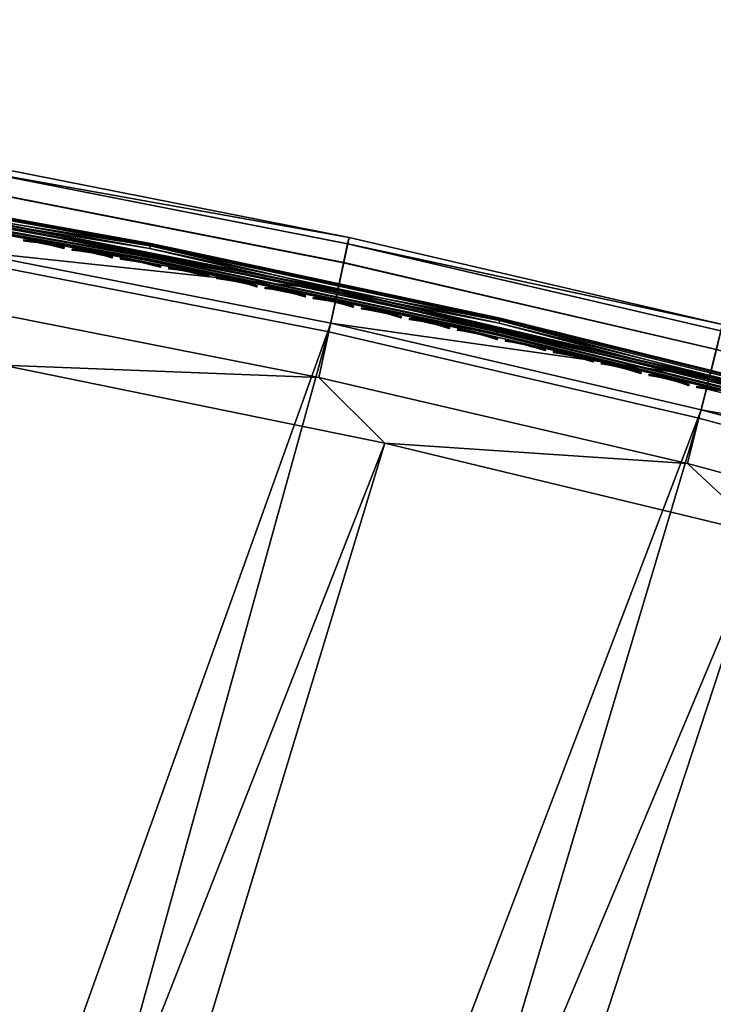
# Model space of a CAD drawing. Header units: inches. Extents: x 0 to 54.6, y -45.5 to 0.
# Tile 163 of 256: x 11.4 to 15.3, y -5.8 to -0.2. Entities that reach past the tile are written whole.
import ezdxf

# ---------------------------------------------------------------- set-up
doc = ezdxf.new("R2010")
doc.units = ezdxf.units.IN
doc.header["$LTSCALE"] = 0.03937
doc.header["$MEASUREMENT"] = 0
for name, color, linetype in [('A-FURN-3-ST', 151, 'Continuous'), ('A-FURN-3-ST-SEAM', 250, 'Continuous'), ('A-FURN-3-STITCH', 15, 'Continuous')]:
    doc.layers.add(name, color=color, linetype=linetype)

msp = doc.modelspace()

# ---------------------------------------------------------------- meshes
at = {"layer": 'A-FURN-3-ST'}
mesh = msp.add_polyface(dxfattribs=at)
corners = [(13.2457, -1.4082, 5.5), (11.098, -1.0239, 5.3087), (11.1046, -0.9864, 5.5), (8.9449, -0.6767, 5.3087), (8.9501, -0.639, 5.5), (6.7811, -0.4043, 5.3087), (6.785, -0.3664, 5.5), (4.6091, -0.207, 5.3087), (4.6116, -0.169, 5.5), (13.2152, -1.5514, 5.1464), (11.0791, -1.1306, 5.1464), (13.2379, -1.4454, 5.3087), (11.0507, -1.2903, 5.0381), (8.8798, -1.134, 5), (8.9068, -0.9446, 5.0381), (8.9297, -0.784, 5.1464), (6.7319, -0.8636, 5), (6.7523, -0.6734, 5.0381), (6.7696, -0.5121, 5.1464), (4.5759, -0.6677, 5), (4.5897, -0.4769, 5.0381), (4.6013, -0.3151, 5.1464), (13.2457, -1.4082, 16.9), (11.1046, -0.9864, 16.9), (8.9501, -0.639, 16.9), (6.785, -0.3664, 16.9), (4.6116, -0.169, 16.9), (4.6815, -1.2773, 18), (6.6972, -1.177, 17.9625), (4.552, -0.9821, 17.9625), (11.098, -1.0233, 17.1847), (8.9448, -0.6761, 17.1847), (8.9292, -0.7849, 17.45), (11.0786, -1.1315, 17.45), (8.9044, -0.9579, 17.6778), (11.0478, -1.3035, 17.6778), (8.872, -1.1834, 17.8526), (11.0076, -1.5278, 17.8526), (6.7809, -0.4037, 17.1847), (6.7691, -0.5129, 17.45), (6.7503, -0.6867, 17.6778), (6.7257, -0.9132, 17.8526), (8.8343, -1.446, 17.9625), (4.6089, -0.2064, 17.1847), (4.6008, -0.316, 17.45), (4.588, -0.4903, 17.6778), (4.5714, -0.7175, 17.8526)]
mesh.append_faces([[corners[k] for k in face] for face in [(0, 1, 2), (2, 1, 3), (2, 3, 4), (4, 3, 5), (4, 5, 6), (6, 5, 7), (6, 7, 8), (9, 10, 1, 11), (12, 13, 14), (12, 14, 15, 10), (10, 15, 3, 1), (13, 16, 14), (14, 16, 17), (14, 17, 18, 15), (15, 18, 5, 3), (16, 19, 17), (17, 19, 20), (17, 20, 21, 18), (18, 21, 7, 5), (22, 0, 23), (23, 0, 2), (23, 2, 24), (24, 2, 4), (24, 4, 25), (25, 4, 6), (25, 6, 26), (26, 6, 8), (27, 28, 29), (22, 23, 30), (30, 23, 31), (30, 31, 32, 33), (33, 32, 34, 35), (35, 34, 36, 37), (23, 24, 31), (31, 24, 38), (31, 38, 39, 32), (32, 39, 40, 34), (34, 40, 41, 36), (36, 41, 28, 42), (24, 25, 38), (38, 25, 43), (38, 43, 44, 39), (39, 44, 45, 40), (40, 45, 46, 41), (41, 46, 29, 28), (25, 26, 43)]])
mesh = msp.add_polyface(dxfattribs=at)
corners = [(8.8973, -23.5406, 18), (17.7415, -3.697, 18), (15.6057, -3.0995, 18), (7.1881, -23.1938, 18), (13.4498, -2.5789, 18), (5.4656, -22.921, 18), (11.2766, -2.1358, 18), (9.089, -1.7709, 18), (3.7329, -22.7226, 18), (6.8896, -1.4846, 18), (4.6815, -1.2773, 18), (15.3709, -1.9039, 5.5), (13.2379, -1.4454, 5.3087), (13.2457, -1.4082, 5.5), (11.098, -1.0239, 5.3087), (15.296, -2.2033, 5.0381), (13.1412, -1.8971, 5), (13.1813, -1.71, 5.0381), (13.2152, -1.5514, 5.1464), (15.3355, -2.046, 5.1464), (11.0171, -1.4787, 5), (11.0507, -1.2903, 5.0381), (11.0791, -1.1306, 5.1464), (8.8798, -1.134, 5), (13.2457, -1.4082, 16.9), (15.172, -2.6946, 17.9625), (13.0743, -2.2053, 17.9625), (10.9609, -1.7889, 17.9625), (8.8343, -1.446, 17.9625), (6.6972, -1.177, 17.9625), (15.3618, -1.9402, 17.1847), (13.2378, -1.4448, 17.1847), (13.2147, -1.5523, 17.45), (15.335, -2.0468, 17.45), (13.178, -1.7232, 17.6778), (15.2923, -2.2163, 17.6778), (13.1301, -1.9459, 17.8526), (15.2367, -2.4373, 17.8526), (15.3709, -1.9039, 16.9), (11.098, -1.0233, 17.1847), (11.0786, -1.1315, 17.45), (11.0478, -1.3035, 17.6778), (11.0076, -1.5278, 17.8526), (8.872, -1.1834, 17.8526), (17.3395, -2.9534, 5), (8.7674, -24.1264, 5), (15.2495, -2.3889, 5), (7.084, -23.7847, 5), (5.3873, -23.5158, 5), (3.6806, -23.3203, 5), (6.7319, -0.8636, 5), (1.9672, -23.1986, 5), (4.5759, -0.6677, 5)]
mesh.append_faces([[corners[k] for k in face] for face in [(0, 1, 2), (0, 2, 3), (3, 2, 4), (3, 4, 5), (5, 4, 6), (5, 6, 7), (5, 7, 8), (8, 7, 9), (8, 9, 10), (11, 12, 13), (13, 12, 14), (15, 16, 17), (15, 17, 18, 19), (16, 20, 17), (17, 20, 21), (17, 21, 22, 18), (20, 23, 21), (24, 11, 13), (4, 25, 26), (4, 26, 6), (6, 26, 27), (6, 27, 7), (7, 27, 28), (7, 28, 9), (9, 28, 29), (9, 29, 10), (30, 31, 32, 33), (33, 32, 34, 35), (35, 34, 36, 37), (37, 36, 26, 25), (38, 24, 31), (31, 24, 39), (31, 39, 40, 32), (32, 40, 41, 34), (34, 41, 42, 36), (36, 42, 27, 26), (42, 43, 28, 27), (44, 45, 46), (46, 45, 47), (46, 47, 16), (16, 47, 48), (16, 48, 20), (20, 48, 23), (23, 48, 49), (23, 49, 50), (50, 51, 52)]])
mesh = msp.add_polyface(dxfattribs=at)
corners = [(21.6259, -3.828, 5.5), (21.6129, -3.8638, 5.3087), (19.5518, -3.1508, 5.3087), (19.5635, -3.1145, 5.5), (17.4673, -2.5095, 5.3087), (17.4777, -2.4729, 5.5), (15.3618, -1.9408, 5.3087), (15.3709, -1.9039, 5.5), (13.2379, -1.4454, 5.3087), (21.5202, -4.118, 5.0381), (19.468, -3.408, 5.0381), (19.5182, -3.2538, 5.1464), (21.5758, -3.9656, 5.1464), (19.4086, -3.5899, 5), (17.3395, -2.9534, 5), (17.3924, -2.7695, 5.0381), (17.4373, -2.6137, 5.1464), (15.2495, -2.3889, 5), (15.296, -2.2033, 5.0381), (15.3355, -2.046, 5.1464), (13.1412, -1.8971, 5), (13.2152, -1.5514, 5.1464), (21.6259, -3.828, 16.9), (19.5635, -3.1145, 16.9), (17.4777, -2.4729, 16.9), (15.3709, -1.9039, 16.9), (13.2457, -1.4082, 16.9), (17.7415, -3.697, 18), (19.3104, -3.8895, 17.9625), (17.2515, -3.2562, 17.9625), (15.6057, -3.0995, 18), (15.172, -2.6946, 17.9625), (13.4498, -2.5789, 18), (21.613, -3.8632, 17.1847), (19.5519, -3.1502, 17.1847), (19.5178, -3.2546, 17.45), (21.5753, -3.9664, 17.45), (19.4635, -3.4208, 17.6778), (21.5153, -4.1306, 17.6778), (17.4673, -2.5089, 17.1847), (17.4368, -2.6145, 17.45), (17.3883, -2.7824, 17.6778), (17.3251, -3.0013, 17.8526), (19.3927, -3.6374, 17.8526), (15.3618, -1.9402, 17.1847), (15.335, -2.0468, 17.45), (15.2923, -2.2163, 17.6778), (15.2367, -2.4373, 17.8526), (13.2378, -1.4448, 17.1847)]
mesh.append_faces([[corners[k] for k in face] for face in [(0, 1, 2), (0, 2, 3), (3, 2, 4), (3, 4, 5), (5, 4, 6), (5, 6, 7), (7, 6, 8), (9, 10, 11, 12), (12, 11, 2, 1), (13, 14, 10), (10, 14, 15), (10, 15, 16, 11), (11, 16, 4, 2), (14, 17, 15), (15, 17, 18), (15, 18, 19, 16), (16, 19, 6, 4), (17, 20, 18), (19, 21, 8, 6), (22, 0, 23), (23, 0, 3), (23, 3, 24), (24, 3, 5), (24, 5, 25), (25, 5, 7), (25, 7, 26), (27, 28, 29), (27, 29, 30), (30, 29, 31), (30, 31, 32), (33, 22, 34), (33, 34, 35, 36), (36, 35, 37, 38), (22, 23, 34), (34, 23, 39), (34, 39, 40, 35), (35, 40, 41, 37), (37, 41, 42, 43), (43, 42, 29, 28), (23, 24, 39), (39, 24, 44), (39, 44, 45, 40), (40, 45, 46, 41), (41, 46, 47, 42), (42, 47, 31, 29), (24, 25, 44), (44, 25, 48)]])
mesh = msp.add_polyface(dxfattribs=at)
corners = [(15.5373, -25.653, 18), (29.9847, -8.8472, 18), (28.0254, -7.8078, 18), (13.913, -25.018, 18), (26.0302, -6.8392, 18), (24.0016, -5.9427, 18), (12.2629, -24.4536, 18), (21.9422, -5.1195, 18), (10.5899, -23.9608, 18), (19.8546, -4.3706, 18), (8.8973, -23.5406, 18), (17.7415, -3.697, 18), (25.6703, -5.4671, 5.5), (23.648, -4.6478, 5.3087), (23.6623, -4.6125, 5.5), (21.6129, -3.8638, 5.3087), (21.6259, -3.828, 5.5), (25.5446, -5.749, 5.0381), (23.4747, -5.076, 5), (23.5465, -4.8987, 5.0381), (23.6074, -4.7483, 5.1464), (25.6107, -5.6009, 5.1464), (25.6548, -5.5019, 5.3087), (21.4545, -4.2978, 5), (21.5202, -4.118, 5.0381), (21.5758, -3.9656, 5.1464), (19.4086, -3.5899, 5), (19.468, -3.408, 5.0381), (23.6623, -4.6125, 16.9), (21.6259, -3.828, 16.9), (25.3381, -6.2116, 17.9625), (23.356, -5.3681, 17.9625), (21.346, -4.5938, 17.9625), (19.3104, -3.8895, 17.9625), (25.655, -5.5013, 17.1847), (23.6482, -4.6473, 17.1847), (23.6069, -4.7491, 17.45), (25.6102, -5.6017, 17.45), (23.5413, -4.9111, 17.6778), (25.539, -5.7613, 17.6778), (23.4557, -5.1223, 17.8526), (25.4462, -5.9693, 17.8526), (25.6703, -5.4671, 16.9), (21.613, -3.8632, 17.1847), (21.5753, -3.9664, 17.45), (21.5153, -4.1306, 17.6778), (21.4371, -4.3446, 17.8526), (19.4635, -3.4208, 17.6778), (19.3927, -3.6374, 17.8526), (29.3567, -7.8236, 5), (15.3077, -26.2074, 5), (27.4282, -6.84, 5), (13.7078, -25.5818, 5), (25.4667, -5.9238, 5), (12.0824, -25.0258, 5), (10.4346, -24.5404, 5), (8.7674, -24.1264, 5), (17.3395, -2.9534, 5)]
mesh.append_faces([[corners[k] for k in face] for face in [(0, 1, 2), (3, 2, 4), (3, 4, 5), (6, 5, 7), (8, 7, 9), (10, 9, 11), (12, 13, 14), (14, 13, 15), (14, 15, 16), (17, 18, 19), (17, 19, 20, 21), (21, 20, 13, 22), (18, 23, 19), (19, 23, 24), (19, 24, 25, 20), (20, 25, 15, 13), (23, 26, 24), (24, 26, 27), (28, 12, 14), (28, 14, 29), (29, 14, 16), (5, 30, 31), (5, 31, 7), (7, 31, 32), (7, 32, 9), (9, 32, 33), (9, 33, 11), (34, 35, 36, 37), (37, 36, 38, 39), (39, 38, 40, 41), (41, 40, 31, 30), (42, 28, 35), (35, 28, 43), (35, 43, 44, 36), (36, 44, 45, 38), (38, 45, 46, 40), (40, 46, 32, 31), (28, 29, 43), (45, 47, 48, 46), (46, 48, 33, 32), (49, 50, 51), (51, 52, 53), (53, 54, 18), (18, 54, 23), (23, 55, 26), (26, 56, 57)]])
mesh = msp.add_polyface(dxfattribs=at)
corners = [(12.0824, -25.0258, 5), (13.642, -25.7615, 5.0381), (12.0244, -25.2082, 5.0381), (10.4346, -24.5404, 5), (10.3845, -24.7251, 5.0381), (8.7674, -24.1264, 5), (8.7253, -24.3131, 5.0381), (7.084, -23.7847, 5), (7.2862, -24.3305, 5.5), (8.6658, -24.577, 5.3087), (9.0177, -24.6972, 5.5), (10.3137, -24.9862, 5.3087), (10.7309, -25.1414, 5.5), (11.9424, -25.466, 5.3087), (11.9752, -25.3627, 5.1464), (10.3421, -24.8816, 5.1464), (8.6897, -24.4713, 5.1464), (12.4224, -25.6623, 16.9), (10.7309, -25.1414, 16.9), (9.0177, -24.6972, 16.9), (13.8151, -25.2853, 17.9625), (15.5373, -25.653, 18), (13.913, -25.018, 18), (12.1765, -24.7249, 17.9625), (12.2629, -24.4536, 18), (10.5154, -24.2356, 17.9625), (10.5899, -23.9608, 18), (8.8347, -23.8184, 17.9625), (8.8973, -23.5406, 18), (7.1376, -23.474, 17.9625), (7.0904, -23.7351, 17.8526), (8.7763, -24.0772, 17.8526), (10.4459, -24.4917, 17.8526), (12.0961, -24.9777, 17.8526), (13.7238, -25.5345, 17.8526), (7.0499, -23.9592, 17.6778), (8.7262, -24.2994, 17.6778), (10.3863, -24.7115, 17.6778), (12.0271, -25.1948, 17.6778), (7.2862, -24.3305, 16.9), (8.6636, -24.5771, 17.1847), (10.3118, -24.9863, 17.1847), (10.3405, -24.8802, 17.45), (8.6878, -24.4699, 17.45), (11.9407, -25.4661, 17.1847), (11.9741, -25.3614, 17.45), (24.0016, -5.9427, 18), (21.9422, -5.1195, 18), (19.8546, -4.3706, 18), (21.4545, -4.2978, 5), (19.4086, -3.5899, 5)]
mesh.append_faces([[corners[k] for k in face] for face in [(0, 1, 2), (0, 2, 3), (3, 2, 4), (3, 4, 5), (5, 4, 6), (5, 6, 7), (8, 9, 10), (10, 9, 11), (10, 11, 12), (12, 11, 13), (14, 13, 11, 15), (15, 11, 9, 16), (2, 14, 15, 4), (4, 15, 16, 6), (12, 17, 18), (12, 18, 10), (10, 18, 19), (10, 19, 8), (20, 21, 22), (20, 22, 23), (23, 22, 24), (23, 24, 25), (25, 24, 26), (25, 26, 27), (27, 26, 28), (27, 28, 29), (29, 30, 31, 27), (27, 31, 32, 25), (25, 32, 33, 23), (23, 33, 34, 20), (30, 35, 36, 31), (31, 36, 37, 32), (32, 37, 38, 33), (39, 19, 40), (40, 19, 41), (40, 41, 42, 43), (43, 42, 37, 36), (19, 18, 41), (41, 18, 44), (41, 44, 45, 42), (42, 45, 38, 37), (22, 46, 24), (24, 47, 26), (26, 48, 28), (49, 0, 3), (50, 3, 5)]])
at = {"layer": 'A-FURN-3-ST-SEAM'}
mesh = msp.add_polyface(dxfattribs=at)
corners = [(14.0891, -1.9409, 17.7208), (15.2945, -2.2126, 17.7271), (13.1801, -1.7194, 17.7271), (12.1028, -1.5164, 17.7208), (11.0499, -1.2997, 17.7271), (10.1144, -1.1582, 17.7208), (8.9065, -0.954, 17.7271), (8.1273, -0.8658, 17.7208), (8.1254, -0.8804, 17.7078), (10.1121, -1.1727, 17.7078), (12.1, -1.5308, 17.7078), (14.0859, -1.9552, 17.7078), (8.1243, -0.8888, 17.6902), (10.1107, -1.1811, 17.6902), (12.0984, -1.5392, 17.6902), (14.084, -1.9636, 17.6902), (8.9006, -0.9964, 17.6706), (11.0425, -1.3418, 17.6706), (13.1712, -1.7612, 17.6706), (15.2841, -2.2541, 17.6706), (14.0992, -1.8969, 17.7234), (12.1114, -1.472, 17.7234), (10.1216, -1.1136, 17.7234), (8.133, -0.821, 17.7234), (6.7524, -0.6828, 17.7271), (6.7538, -0.6695, 17.628), (8.1349, -0.8058, 17.6422), (8.9084, -0.9408, 17.628), (10.124, -1.0985, 17.6422), (11.0523, -1.2865, 17.628), (12.1143, -1.457, 17.6422), (13.1829, -1.7063, 17.628), (14.1026, -1.882, 17.6422), (14.1057, -1.8681, 17.6707), (12.117, -1.443, 17.6707), (10.1262, -1.0844, 17.6707), (8.1367, -0.7917, 17.6707), (14.1044, -1.8738, 17.702), (12.1159, -1.4488, 17.702), (10.1253, -1.0902, 17.702), (8.136, -0.7976, 17.702), (14.0852, -1.9584, 17.6522), (12.0994, -1.534, 17.6522), (10.1116, -1.1759, 17.6522), (8.125, -0.8836, 17.6522), (8.1288, -0.8534, 17.6292), (10.1164, -1.1459, 17.6292), (12.1051, -1.5041, 17.6292), (14.0919, -1.9288, 17.6292), (15.2977, -2.1996, 17.628), (14.0881, -1.9458, 17.6377), (12.1018, -1.5213, 17.6377), (10.1136, -1.1631, 17.6377), (8.1266, -0.8708, 17.6377)]
mesh.append_faces([[corners[k] for k in face] for face in [(0, 1, 2), (0, 2, 3), (3, 2, 4), (3, 4, 5), (5, 4, 6), (5, 6, 7), (7, 8, 9, 5), (5, 9, 10, 3), (3, 10, 11, 0), (8, 12, 13, 9), (9, 13, 14, 10), (10, 14, 15, 11), (12, 16, 13), (13, 16, 17), (13, 17, 14), (14, 17, 18), (14, 18, 15), (15, 18, 19), (2, 20, 21), (2, 21, 4), (4, 21, 22), (4, 22, 6), (6, 22, 23), (6, 23, 24), (25, 26, 27), (27, 26, 28), (27, 28, 29), (29, 28, 30), (29, 30, 31), (31, 30, 32), (33, 32, 30, 34), (34, 30, 28, 35), (35, 28, 26, 36), (37, 33, 34, 38), (38, 34, 35, 39), (39, 35, 36, 40), (20, 37, 38, 21), (21, 38, 39, 22), (22, 39, 40, 23), (41, 19, 18), (41, 18, 42), (42, 18, 17), (42, 17, 43), (43, 17, 16), (43, 16, 44), (45, 25, 27), (45, 27, 46), (46, 27, 29), (46, 29, 47), (47, 29, 31), (47, 31, 48), (48, 31, 49), (50, 41, 42, 51), (51, 42, 43, 52), (52, 43, 44, 53), (48, 50, 51, 47), (47, 51, 52, 46), (46, 52, 53, 45)]])
mesh = msp.add_polyface(dxfattribs=at)
corners = [(20.0035, -3.6151, 17.7208), (21.5174, -4.127, 17.7271), (19.4656, -3.4171, 17.7271), (18.0429, -2.9903, 17.7208), (17.3905, -2.7787, 17.7271), (16.0703, -2.4322, 17.7208), (15.2945, -2.2126, 17.7271), (14.0891, -1.9409, 17.7208), (14.0859, -1.9552, 17.7078), (16.0666, -2.4464, 17.7078), (18.0387, -3.0043, 17.7078), (19.9989, -3.629, 17.7078), (14.084, -1.9636, 17.6902), (16.0644, -2.4546, 17.6902), (18.0363, -3.0125, 17.6902), (19.9962, -3.6371, 17.6902), (15.2841, -2.2541, 17.6706), (17.3787, -2.8199, 17.6706), (19.4524, -3.4578, 17.6706), (21.5027, -4.1672, 17.6706), (20.0179, -3.5723, 17.7234), (18.0558, -2.947, 17.7234), (16.0818, -2.3885, 17.7234), (14.0992, -1.8969, 17.7234), (13.1801, -1.7194, 17.7271), (13.1829, -1.7063, 17.628), (14.1026, -1.882, 17.6422), (15.2977, -2.1996, 17.628), (16.0857, -2.3737, 17.6422), (17.3941, -2.7658, 17.628), (18.0602, -2.9323, 17.6422), (19.4697, -3.4044, 17.628), (20.0228, -3.5577, 17.6422), (21.5219, -4.1144, 17.628), (20.0272, -3.5442, 17.6707), (18.0642, -2.9187, 17.6707), (16.0892, -2.3599, 17.6707), (14.1057, -1.8681, 17.6707), (20.0254, -3.5498, 17.702), (18.0625, -2.9243, 17.702), (16.0878, -2.3656, 17.702), (14.1044, -1.8738, 17.702), (19.9979, -3.6321, 17.6522), (18.0378, -3.0074, 17.6522), (16.0658, -2.4495, 17.6522), (14.0852, -1.9584, 17.6522), (14.0919, -1.9288, 17.6292), (16.0735, -2.4201, 17.6292), (18.0464, -2.9783, 17.6292), (20.0075, -3.6032, 17.6292), (20.002, -3.6198, 17.6377), (18.0415, -2.9951, 17.6377), (16.069, -2.437, 17.6377), (14.0881, -1.9458, 17.6377)]
mesh.append_faces([[corners[k] for k in face] for face in [(0, 1, 2), (0, 2, 3), (3, 2, 4), (3, 4, 5), (5, 4, 6), (5, 6, 7), (7, 8, 9, 5), (5, 9, 10, 3), (3, 10, 11, 0), (8, 12, 13, 9), (9, 13, 14, 10), (10, 14, 15, 11), (12, 16, 13), (13, 16, 17), (13, 17, 14), (14, 17, 18), (14, 18, 15), (15, 18, 19), (1, 20, 2), (2, 20, 21), (2, 21, 4), (4, 21, 22), (4, 22, 6), (6, 22, 23), (6, 23, 24), (25, 26, 27), (27, 26, 28), (27, 28, 29), (29, 28, 30), (29, 30, 31), (31, 30, 32), (31, 32, 33), (34, 32, 30, 35), (35, 30, 28, 36), (36, 28, 26, 37), (38, 34, 35, 39), (39, 35, 36, 40), (40, 36, 37, 41), (20, 38, 39, 21), (21, 39, 40, 22), (22, 40, 41, 23), (42, 19, 18), (42, 18, 43), (43, 18, 17), (43, 17, 44), (44, 17, 16), (44, 16, 45), (46, 27, 47), (47, 27, 29), (47, 29, 48), (48, 29, 31), (48, 31, 49), (49, 31, 33), (50, 42, 43, 51), (51, 43, 44, 52), (52, 44, 45, 53), (49, 50, 51, 48), (48, 51, 52, 47), (47, 52, 53, 46)]])
at = {"layer": 'A-FURN-3-STITCH'}
mesh = msp.add_polyface(dxfattribs=at)
corners = [(11.6228, -1.4734, 17.7252), (11.5856, -1.4633, 17.732), (11.5864, -1.4592, 17.7351), (11.6232, -1.471, 17.7241), (11.5873, -1.4545, 17.733), (11.6241, -1.4663, 17.722), (11.5874, -1.4539, 17.7278), (11.6246, -1.464, 17.721), (11.5478, -1.4543, 17.736), (11.5486, -1.4502, 17.7391), (11.5494, -1.4455, 17.737), (11.5496, -1.4449, 17.7318), (11.5095, -1.4465, 17.7372), (11.5103, -1.4423, 17.7403), (11.5112, -1.4377, 17.7382), (11.5113, -1.4371, 17.733), (11.471, -1.4398, 17.7355), (11.4718, -1.4357, 17.7386), (11.4727, -1.431, 17.7366), (11.4728, -1.4305, 17.7314), (11.4325, -1.4345, 17.7311), (11.4333, -1.4303, 17.7342), (11.4342, -1.4257, 17.7322), (11.4343, -1.4251, 17.727), (11.3943, -1.4304, 17.7239), (11.3948, -1.428, 17.7229), (11.3957, -1.4233, 17.7209), (11.3961, -1.421, 17.7198), (11.8607, -1.5157, 17.732), (11.8229, -1.5065, 17.736), (11.8236, -1.5024, 17.7391), (11.8614, -1.5116, 17.7351), (11.8246, -1.4977, 17.737), (11.8624, -1.5069, 17.733), (11.8247, -1.4972, 17.7318), (11.8625, -1.5063, 17.7278), (11.7846, -1.4985, 17.7372), (11.7854, -1.4944, 17.7403), (11.7863, -1.4897, 17.7382), (11.7864, -1.4892, 17.733), (11.7461, -1.4917, 17.7355), (11.7469, -1.4876, 17.7386), (11.7478, -1.4829, 17.7366), (11.748, -1.4824, 17.7314), (11.7077, -1.4862, 17.7311), (11.7085, -1.4821, 17.7342), (11.7094, -1.4774, 17.7322), (11.7095, -1.4768, 17.727), (11.6695, -1.4819, 17.7239), (11.67, -1.4796, 17.7229), (11.6709, -1.4749, 17.7209), (11.6713, -1.4726, 17.7198)]
mesh.append_faces([[corners[k] for k in face] for face in [(0, 1, 2, 3), (3, 2, 4, 5), (5, 4, 6, 7), (1, 8, 9, 2), (2, 9, 10, 4), (4, 10, 11, 6), (8, 12, 13, 9), (9, 13, 14, 10), (10, 14, 15, 11), (12, 16, 17, 13), (13, 17, 18, 14), (14, 18, 19, 15), (16, 20, 21, 17), (17, 21, 22, 18), (18, 22, 23, 19), (20, 24, 25, 21), (21, 25, 26, 22), (22, 26, 27, 23), (28, 29, 30, 31), (31, 30, 32, 33), (33, 32, 34, 35), (29, 36, 37, 30), (30, 37, 38, 32), (32, 38, 39, 34), (36, 40, 41, 37), (37, 41, 42, 38), (38, 42, 43, 39), (40, 44, 45, 41), (41, 45, 46, 42), (42, 46, 47, 43), (44, 48, 49, 45), (45, 49, 50, 46), (46, 50, 51, 47)]])
mesh = msp.add_polyface(dxfattribs=at)
corners = [(11.8978, -1.526, 17.7252), (11.8607, -1.5157, 17.732), (11.8614, -1.5116, 17.7351), (11.8982, -1.5236, 17.7241), (11.8624, -1.5069, 17.733), (11.8992, -1.5189, 17.722), (11.8625, -1.5063, 17.7278), (11.8996, -1.5166, 17.721), (12.1725, -1.5798, 17.7252), (12.1355, -1.5693, 17.732), (12.1363, -1.5652, 17.7351), (12.173, -1.5774, 17.7241), (12.1372, -1.5606, 17.733), (12.1739, -1.5728, 17.722), (12.1373, -1.56, 17.7278), (12.1744, -1.5704, 17.721), (12.0977, -1.56, 17.736), (12.0985, -1.5559, 17.7391), (12.0994, -1.5512, 17.737), (12.0996, -1.5507, 17.7318), (12.0595, -1.5519, 17.7372), (12.0603, -1.5477, 17.7403), (12.0612, -1.5431, 17.7382), (12.0614, -1.5425, 17.733), (12.021, -1.5449, 17.7355), (12.0218, -1.5408, 17.7386), (12.0228, -1.5361, 17.7366), (12.0229, -1.5355, 17.7314), (11.9826, -1.5392, 17.7311), (11.9834, -1.5351, 17.7342), (11.9843, -1.5304, 17.7322), (11.9845, -1.5298, 17.727), (11.9444, -1.5347, 17.7239), (11.9449, -1.5324, 17.7229), (11.9458, -1.5277, 17.7209), (11.9463, -1.5254, 17.7198), (12.3723, -1.6147, 17.736), (12.3341, -1.6064, 17.7372), (12.3349, -1.6023, 17.7403), (12.3731, -1.6106, 17.7391), (12.3359, -1.5976, 17.7382), (12.3741, -1.6059, 17.737), (12.336, -1.597, 17.733), (12.3742, -1.6054, 17.7318), (12.2957, -1.5992, 17.7355), (12.2965, -1.5951, 17.7386), (12.2975, -1.5905, 17.7366), (12.2976, -1.5899, 17.7314), (12.2573, -1.5934, 17.7311), (12.2581, -1.5892, 17.7342), (12.2591, -1.5846, 17.7322), (12.2592, -1.584, 17.727), (12.2192, -1.5887, 17.7239), (12.2196, -1.5864, 17.7229), (12.2206, -1.5817, 17.7209), (12.2211, -1.5794, 17.7198)]
mesh.append_faces([[corners[k] for k in face] for face in [(0, 1, 2, 3), (3, 2, 4, 5), (5, 4, 6, 7), (8, 9, 10, 11), (11, 10, 12, 13), (13, 12, 14, 15), (9, 16, 17, 10), (10, 17, 18, 12), (12, 18, 19, 14), (16, 20, 21, 17), (17, 21, 22, 18), (18, 22, 23, 19), (20, 24, 25, 21), (21, 25, 26, 22), (22, 26, 27, 23), (24, 28, 29, 25), (25, 29, 30, 26), (26, 30, 31, 27), (28, 32, 33, 29), (29, 33, 34, 30), (30, 34, 35, 31), (36, 37, 38, 39), (39, 38, 40, 41), (41, 40, 42, 43), (37, 44, 45, 38), (38, 45, 46, 40), (40, 46, 47, 42), (44, 48, 49, 45), (45, 49, 50, 46), (46, 50, 51, 47), (48, 52, 53, 49), (49, 53, 54, 50), (50, 54, 55, 51)]])
mesh = msp.add_polyface(dxfattribs=at)
corners = [(12.447, -1.6348, 17.7252), (12.41, -1.6242, 17.732), (12.4108, -1.6201, 17.7351), (12.4475, -1.6325, 17.7241), (12.4118, -1.6154, 17.733), (12.4485, -1.6278, 17.722), (12.4119, -1.6149, 17.7278), (12.449, -1.6255, 17.721), (12.3723, -1.6147, 17.736), (12.3731, -1.6106, 17.7391), (12.3741, -1.6059, 17.737), (12.3742, -1.6054, 17.7318), (12.7213, -1.6911, 17.7252), (12.6843, -1.6803, 17.732), (12.6852, -1.6762, 17.7351), (12.7218, -1.6887, 17.7241), (12.6861, -1.6715, 17.733), (12.7228, -1.6841, 17.722), (12.6863, -1.671, 17.7278), (12.7233, -1.6817, 17.721), (12.6467, -1.6707, 17.736), (12.6475, -1.6666, 17.7391), (12.6485, -1.6619, 17.737), (12.6486, -1.6613, 17.7318), (12.6085, -1.6622, 17.7372), (12.6093, -1.658, 17.7403), (12.6103, -1.6534, 17.7382), (12.6105, -1.6528, 17.733), (12.5701, -1.6548, 17.7355), (12.571, -1.6507, 17.7386), (12.5719, -1.6461, 17.7366), (12.5721, -1.6455, 17.7314), (12.5318, -1.6488, 17.7311), (12.5326, -1.6447, 17.7342), (12.5336, -1.64, 17.7322), (12.5337, -1.6394, 17.727), (12.4936, -1.644, 17.7239), (12.4941, -1.6416, 17.7229), (12.4951, -1.637, 17.7209), (12.4956, -1.6346, 17.7198), (12.8826, -1.7191, 17.7372), (12.8443, -1.7117, 17.7355), (12.8451, -1.7076, 17.7386), (12.8835, -1.715, 17.7403), (12.8461, -1.7029, 17.7366), (12.8845, -1.7104, 17.7382), (12.8059, -1.7054, 17.7311), (12.8068, -1.7013, 17.7342), (12.8078, -1.6967, 17.7322), (12.8079, -1.6961, 17.727), (12.8463, -1.7023, 17.7314), (12.7678, -1.7005, 17.7239), (12.7683, -1.6981, 17.7229), (12.7693, -1.6934, 17.7209), (12.7698, -1.6911, 17.7198)]
mesh.append_faces([[corners[k] for k in face] for face in [(0, 1, 2, 3), (3, 2, 4, 5), (5, 4, 6, 7), (1, 8, 9, 2), (2, 9, 10, 4), (4, 10, 11, 6), (12, 13, 14, 15), (15, 14, 16, 17), (17, 16, 18, 19), (13, 20, 21, 14), (14, 21, 22, 16), (16, 22, 23, 18), (20, 24, 25, 21), (21, 25, 26, 22), (22, 26, 27, 23), (24, 28, 29, 25), (25, 29, 30, 26), (26, 30, 31, 27), (28, 32, 33, 29), (29, 33, 34, 30), (30, 34, 35, 31), (32, 36, 37, 33), (33, 37, 38, 34), (34, 38, 39, 35), (40, 41, 42, 43), (43, 42, 44, 45), (41, 46, 47, 42), (42, 47, 48, 44), (44, 48, 49, 50), (46, 51, 52, 47), (47, 52, 53, 48), (48, 53, 54, 49)]])
mesh = msp.add_polyface(dxfattribs=at)
corners = [(13.2691, -1.8073, 17.7252), (13.2322, -1.7962, 17.732), (13.233, -1.7921, 17.7351), (13.2696, -1.805, 17.7241), (13.2341, -1.7874, 17.733), (13.2706, -1.8003, 17.722), (13.2342, -1.7869, 17.7278), (13.2711, -1.798, 17.721), (13.1946, -1.7862, 17.736), (13.1955, -1.7821, 17.7391), (13.1965, -1.7774, 17.737), (13.1966, -1.7769, 17.7318), (13.1565, -1.7774, 17.7372), (13.1574, -1.7733, 17.7403), (13.1584, -1.7686, 17.7382), (13.1586, -1.768, 17.733), (13.1182, -1.7697, 17.7355), (13.1191, -1.7656, 17.7386), (13.1201, -1.7609, 17.7366), (13.1202, -1.7604, 17.7314), (13.0799, -1.7633, 17.7311), (13.0808, -1.7592, 17.7342), (13.0818, -1.7545, 17.7322), (13.0819, -1.754, 17.727), (13.0418, -1.7582, 17.7239), (13.0423, -1.7558, 17.7229), (13.0433, -1.7512, 17.7209), (13.0438, -1.7488, 17.7198), (13.3919, -1.829, 17.7355), (13.3536, -1.8224, 17.7311), (13.3545, -1.8183, 17.7342), (13.3927, -1.8249, 17.7386), (13.3555, -1.8136, 17.7322), (13.3938, -1.8202, 17.7366), (13.3155, -1.8171, 17.7239), (13.316, -1.8147, 17.7229), (13.3171, -1.8101, 17.7209), (13.3176, -1.8078, 17.7198), (13.3556, -1.8131, 17.727), (12.9953, -1.7486, 17.7252), (12.9584, -1.7377, 17.732), (12.9592, -1.7336, 17.7351), (12.9958, -1.7462, 17.7241), (12.9602, -1.7289, 17.733), (12.9968, -1.7416, 17.722), (12.9604, -1.7283, 17.7278), (12.9973, -1.7392, 17.721), (12.9207, -1.7278, 17.736), (12.9216, -1.7237, 17.7391), (12.9226, -1.7191, 17.737), (12.9227, -1.7185, 17.7318), (12.8826, -1.7191, 17.7372), (12.8835, -1.715, 17.7403), (12.8845, -1.7104, 17.7382), (12.8846, -1.7098, 17.733), (12.8461, -1.7029, 17.7366), (12.8463, -1.7023, 17.7314)]
mesh.append_faces([[corners[k] for k in face] for face in [(0, 1, 2, 3), (3, 2, 4, 5), (5, 4, 6, 7), (1, 8, 9, 2), (2, 9, 10, 4), (4, 10, 11, 6), (8, 12, 13, 9), (9, 13, 14, 10), (10, 14, 15, 11), (12, 16, 17, 13), (13, 17, 18, 14), (14, 18, 19, 15), (16, 20, 21, 17), (17, 21, 22, 18), (18, 22, 23, 19), (20, 24, 25, 21), (21, 25, 26, 22), (22, 26, 27, 23), (28, 29, 30, 31), (31, 30, 32, 33), (29, 34, 35, 30), (30, 35, 36, 32), (32, 36, 37, 38), (39, 40, 41, 42), (42, 41, 43, 44), (44, 43, 45, 46), (40, 47, 48, 41), (41, 48, 49, 43), (43, 49, 50, 45), (47, 51, 52, 48), (48, 52, 53, 49), (49, 53, 54, 50), (53, 55, 56, 54)]])
mesh = msp.add_polyface(dxfattribs=at)
corners = [(13.5425, -1.8672, 17.7252), (13.5057, -1.856, 17.732), (13.5066, -1.8519, 17.7351), (13.543, -1.8649, 17.7241), (13.5076, -1.8472, 17.733), (13.5441, -1.8602, 17.722), (13.5078, -1.8467, 17.7278), (13.5446, -1.8579, 17.721), (13.4682, -1.8458, 17.736), (13.469, -1.8417, 17.7391), (13.4701, -1.8371, 17.737), (13.4702, -1.8365, 17.7318), (13.4301, -1.8368, 17.7372), (13.431, -1.8327, 17.7403), (13.4321, -1.828, 17.7382), (13.4322, -1.8275, 17.733), (13.3919, -1.829, 17.7355), (13.3927, -1.8249, 17.7386), (13.3938, -1.8202, 17.7366), (13.3939, -1.8196, 17.7314), (13.3555, -1.8136, 17.7322), (13.3556, -1.8131, 17.727), (13.8157, -1.9284, 17.7252), (13.779, -1.917, 17.732), (13.7799, -1.9129, 17.7351), (13.8163, -1.9261, 17.7241), (13.7809, -1.9082, 17.733), (13.8173, -1.9214, 17.722), (13.7811, -1.9077, 17.7278), (13.8179, -1.9191, 17.721), (13.7415, -1.9066, 17.736), (13.7424, -1.9026, 17.7391), (13.7434, -1.8979, 17.737), (13.7436, -1.8973, 17.7318), (13.7035, -1.8975, 17.7372), (13.7044, -1.8934, 17.7403), (13.7054, -1.8887, 17.7382), (13.7056, -1.8881, 17.733), (13.6652, -1.8895, 17.7355), (13.6661, -1.8854, 17.7386), (13.6672, -1.8807, 17.7366), (13.6674, -1.8801, 17.7314), (13.627, -1.8827, 17.7311), (13.6279, -1.8786, 17.7342), (13.6289, -1.874, 17.7322), (13.6291, -1.8734, 17.727), (13.5889, -1.8772, 17.7239), (13.5895, -1.8749, 17.7229), (13.5905, -1.8702, 17.7209), (13.5911, -1.8679, 17.7198), (13.9001, -1.9443, 17.7311), (13.8621, -1.9386, 17.7239), (13.8626, -1.9363, 17.7229), (13.901, -1.9402, 17.7342), (13.8637, -1.9316, 17.7209), (13.9021, -1.9355, 17.7322)]
mesh.append_faces([[corners[k] for k in face] for face in [(0, 1, 2, 3), (3, 2, 4, 5), (5, 4, 6, 7), (1, 8, 9, 2), (2, 9, 10, 4), (4, 10, 11, 6), (8, 12, 13, 9), (9, 13, 14, 10), (10, 14, 15, 11), (12, 16, 17, 13), (13, 17, 18, 14), (14, 18, 19, 15), (18, 20, 21, 19), (22, 23, 24, 25), (25, 24, 26, 27), (27, 26, 28, 29), (23, 30, 31, 24), (24, 31, 32, 26), (26, 32, 33, 28), (30, 34, 35, 31), (31, 35, 36, 32), (32, 36, 37, 33), (34, 38, 39, 35), (35, 39, 40, 36), (36, 40, 41, 37), (38, 42, 43, 39), (39, 43, 44, 40), (40, 44, 45, 41), (42, 46, 47, 43), (43, 47, 48, 44), (44, 48, 49, 45), (50, 51, 52, 53), (53, 52, 54, 55)]])
mesh = msp.add_polyface(dxfattribs=at)
corners = [(14.0887, -1.9908, 17.7252), (14.0519, -1.9792, 17.732), (14.0529, -1.9751, 17.7351), (14.0892, -1.9885, 17.7241), (14.0539, -1.9705, 17.733), (14.0903, -1.9838, 17.722), (14.0541, -1.9699, 17.7278), (14.0908, -1.9815, 17.721), (14.0145, -1.9687, 17.736), (14.0154, -1.9646, 17.7391), (14.0165, -1.96, 17.737), (14.0167, -1.9594, 17.7318), (13.9765, -1.9593, 17.7372), (13.9775, -1.9553, 17.7403), (13.9786, -1.9506, 17.7382), (13.9787, -1.95, 17.733), (13.9383, -1.9512, 17.7355), (13.9393, -1.9471, 17.7386), (13.9403, -1.9424, 17.7366), (13.9405, -1.9419, 17.7314), (13.9001, -1.9443, 17.7311), (13.901, -1.9402, 17.7342), (13.9021, -1.9355, 17.7322), (13.9023, -1.9349, 17.727), (13.8637, -1.9316, 17.7209), (13.8643, -1.9293, 17.7198), (14.3613, -2.0544, 17.7252), (14.3246, -2.0426, 17.732), (14.3256, -2.0386, 17.7351), (14.3619, -2.0521, 17.7241), (14.3267, -2.0339, 17.733), (14.363, -2.0474, 17.722), (14.2872, -2.032, 17.736), (14.2882, -2.0279, 17.7391), (14.2893, -2.0232, 17.737), (14.2894, -2.0227, 17.7318), (14.3269, -2.0334, 17.7278), (14.2493, -2.0224, 17.7372), (14.2503, -2.0184, 17.7403), (14.2514, -2.0137, 17.7382), (14.2515, -2.0131, 17.733), (14.2112, -2.0141, 17.7355), (14.2121, -2.01, 17.7386), (14.2132, -2.0054, 17.7366), (14.2134, -2.0048, 17.7314), (14.173, -2.007, 17.7311), (14.1739, -2.0029, 17.7342), (14.175, -1.9983, 17.7322), (14.1752, -1.9977, 17.727), (14.135, -2.0012, 17.7239), (14.1355, -1.9989, 17.7229), (14.1366, -1.9942, 17.7209), (14.1372, -1.9919, 17.7198)]
mesh.append_faces([[corners[k] for k in face] for face in [(0, 1, 2, 3), (3, 2, 4, 5), (5, 4, 6, 7), (1, 8, 9, 2), (2, 9, 10, 4), (4, 10, 11, 6), (8, 12, 13, 9), (9, 13, 14, 10), (10, 14, 15, 11), (12, 16, 17, 13), (13, 17, 18, 14), (14, 18, 19, 15), (16, 20, 21, 17), (17, 21, 22, 18), (18, 22, 23, 19), (22, 24, 25, 23), (26, 27, 28, 29), (29, 28, 30, 31), (27, 32, 33, 28), (28, 33, 34, 30), (30, 34, 35, 36), (32, 37, 38, 33), (33, 38, 39, 34), (34, 39, 40, 35), (37, 41, 42, 38), (38, 42, 43, 39), (39, 43, 44, 40), (41, 45, 46, 42), (42, 46, 47, 43), (43, 47, 48, 44), (45, 49, 50, 46), (46, 50, 51, 47), (47, 51, 52, 48)]])
mesh = msp.add_polyface(dxfattribs=at)
corners = [(14.363, -2.0474, 17.722), (14.3267, -2.0339, 17.733), (14.3269, -2.0334, 17.7278), (14.3635, -2.0451, 17.721), (14.6337, -2.1192, 17.7252), (14.5971, -2.1073, 17.732), (14.598, -2.1032, 17.7351), (14.6342, -2.1169, 17.7241), (14.5991, -2.0986, 17.733), (14.6354, -2.1123, 17.722), (14.5993, -2.098, 17.7278), (14.6359, -2.1099, 17.721), (14.5597, -2.0965, 17.736), (14.5607, -2.0924, 17.7391), (14.5618, -2.0878, 17.737), (14.562, -2.0872, 17.7318), (14.5218, -2.0868, 17.7372), (14.5228, -2.0827, 17.7403), (14.5239, -2.078, 17.7382), (14.5241, -2.0775, 17.733), (14.4837, -2.0783, 17.7355), (14.4847, -2.0742, 17.7386), (14.4858, -2.0695, 17.7366), (14.486, -2.069, 17.7314), (14.4455, -2.071, 17.7311), (14.4465, -2.0669, 17.7342), (14.4476, -2.0623, 17.7322), (14.4478, -2.0617, 17.727), (14.4076, -2.065, 17.7239), (14.4081, -2.0627, 17.7229), (14.4093, -2.058, 17.7209), (14.4098, -2.0557, 17.7198), (14.8692, -2.1732, 17.732), (14.8319, -2.1622, 17.736), (14.8329, -2.1581, 17.7391), (14.8702, -2.1691, 17.7351), (14.7941, -2.1523, 17.7372), (14.795, -2.1482, 17.7403), (14.7962, -2.1436, 17.7382), (14.834, -2.1535, 17.737), (14.7964, -2.143, 17.733), (14.8342, -2.1529, 17.7318), (14.756, -2.1436, 17.7355), (14.7569, -2.1396, 17.7386), (14.7581, -2.1349, 17.7366), (14.7583, -2.1344, 17.7314), (14.7178, -2.1362, 17.7311), (14.7188, -2.1321, 17.7342), (14.72, -2.1275, 17.7322), (14.7201, -2.1269, 17.727), (14.6799, -2.1301, 17.7239), (14.6805, -2.1277, 17.7229), (14.6816, -2.1231, 17.7209), (14.6822, -2.1208, 17.7198)]
mesh.append_faces([[corners[k] for k in face] for face in [(0, 1, 2, 3), (4, 5, 6, 7), (7, 6, 8, 9), (9, 8, 10, 11), (5, 12, 13, 6), (6, 13, 14, 8), (8, 14, 15, 10), (12, 16, 17, 13), (13, 17, 18, 14), (14, 18, 19, 15), (16, 20, 21, 17), (17, 21, 22, 18), (18, 22, 23, 19), (20, 24, 25, 21), (21, 25, 26, 22), (22, 26, 27, 23), (24, 28, 29, 25), (25, 29, 30, 26), (26, 30, 31, 27), (32, 33, 34, 35), (33, 36, 37, 34), (34, 37, 38, 39), (39, 38, 40, 41), (36, 42, 43, 37), (37, 43, 44, 38), (38, 44, 45, 40), (42, 46, 47, 43), (43, 47, 48, 44), (44, 48, 49, 45), (46, 50, 51, 47), (47, 51, 52, 48), (48, 52, 53, 49)]])
mesh = msp.add_polyface(dxfattribs=at)
corners = [(14.9058, -2.1852, 17.7252), (14.8692, -2.1732, 17.732), (14.8702, -2.1691, 17.7351), (14.9063, -2.1829, 17.7241), (14.8713, -2.1645, 17.733), (14.9075, -2.1783, 17.722), (14.8715, -2.1639, 17.7278), (14.908, -2.176, 17.721), (14.8329, -2.1581, 17.7391), (14.834, -2.1535, 17.737), (14.8342, -2.1529, 17.7318), (15.1775, -2.2525, 17.7252), (15.141, -2.2403, 17.732), (15.142, -2.2362, 17.7351), (15.1781, -2.2502, 17.7241), (15.1432, -2.2316, 17.733), (15.1793, -2.2456, 17.722), (15.1433, -2.231, 17.7278), (15.1799, -2.2432, 17.721), (15.1038, -2.2291, 17.736), (15.1047, -2.225, 17.7391), (15.1059, -2.2204, 17.737), (15.1061, -2.2198, 17.7318), (15.066, -2.2191, 17.7372), (15.067, -2.215, 17.7403), (15.0681, -2.2104, 17.7382), (15.0683, -2.2098, 17.733), (15.0279, -2.2102, 17.7355), (15.0289, -2.2061, 17.7386), (15.0301, -2.2015, 17.7366), (15.0303, -2.201, 17.7314), (14.9898, -2.2026, 17.7311), (14.9908, -2.1985, 17.7342), (14.992, -2.1939, 17.7322), (14.9922, -2.1933, 17.727), (14.9519, -2.1963, 17.7239), (14.9525, -2.194, 17.7229), (14.9537, -2.1893, 17.7209), (14.9542, -2.187, 17.7198), (15.3753, -2.2972, 17.736), (15.3376, -2.287, 17.7372), (15.3386, -2.283, 17.7403), (15.3763, -2.2932, 17.7391), (15.2996, -2.278, 17.7355), (15.3006, -2.274, 17.7386), (15.3018, -2.2693, 17.7366), (15.3398, -2.2783, 17.7382), (15.302, -2.2688, 17.7314), (15.34, -2.2778, 17.733), (15.2615, -2.2702, 17.7311), (15.2625, -2.2662, 17.7342), (15.2637, -2.2616, 17.7322), (15.2639, -2.261, 17.727), (15.2236, -2.2638, 17.7239), (15.2242, -2.2614, 17.7229), (15.2254, -2.2568, 17.7209), (15.226, -2.2545, 17.7198)]
mesh.append_faces([[corners[k] for k in face] for face in [(0, 1, 2, 3), (3, 2, 4, 5), (5, 4, 6, 7), (2, 8, 9, 4), (4, 9, 10, 6), (11, 12, 13, 14), (14, 13, 15, 16), (16, 15, 17, 18), (12, 19, 20, 13), (13, 20, 21, 15), (15, 21, 22, 17), (19, 23, 24, 20), (20, 24, 25, 21), (21, 25, 26, 22), (23, 27, 28, 24), (24, 28, 29, 25), (25, 29, 30, 26), (27, 31, 32, 28), (28, 32, 33, 29), (29, 33, 34, 30), (31, 35, 36, 32), (32, 36, 37, 33), (33, 37, 38, 34), (39, 40, 41, 42), (40, 43, 44, 41), (41, 44, 45, 46), (46, 45, 47, 48), (43, 49, 50, 44), (44, 50, 51, 45), (45, 51, 52, 47), (49, 53, 54, 50), (50, 54, 55, 51), (51, 55, 56, 52)]])

doc.saveas('drawing.dxf')
